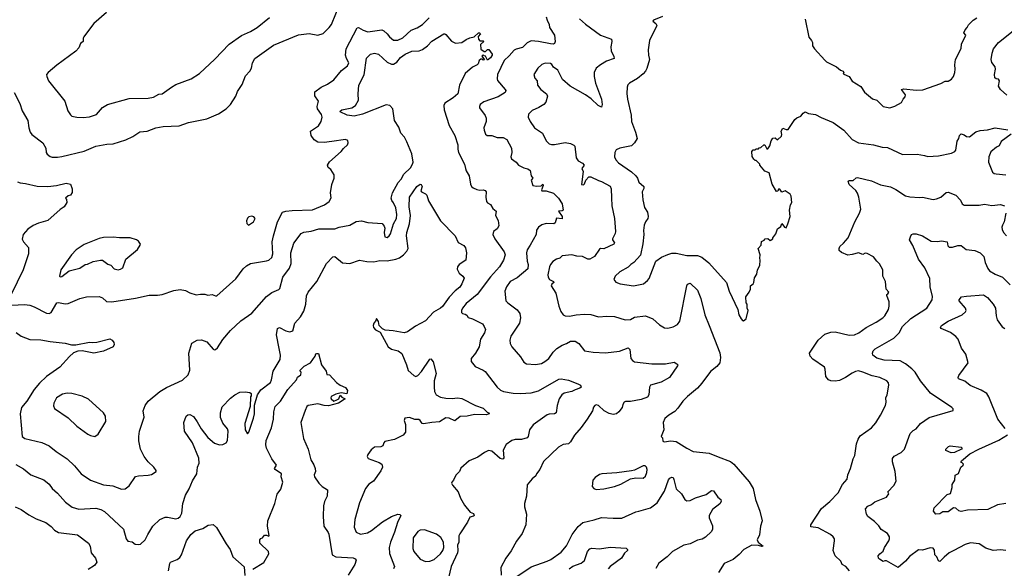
# Model space of a CAD drawing. Extents: x 1863118 to 1989590, y 394482 to 532474.
# Tile 190 of 215: x 1956500 to 1965731, y 488049 to 493188. Entities that reach past the tile are written whole.
import ezdxf

# ---------------------------------------------------------------- set-up
doc = ezdxf.new("R2010")
doc.units = 0

msp = doc.modelspace()

# ---------------------------------------------------------------- linework, layer by layer
at = {"layer": '0CON20XD'}
for points in [[(1956447.5, 492505), (1956502, 492405), (1956524.3, 492334.3), (1956577.5, 492245), (1956584.2, 492175), (1956599.2, 492135), (1956614.5, 492114.5), (1956718, 492035), (1956744.3, 491985), (1956748, 491945), (1956758.8, 491928.8), (1956785, 491906.2), (1956805, 491900), (1956855, 491899.2), (1956895, 491905.7), (1957105, 491957.1), (1957215, 492002.9), (1957318.1, 492021.9), (1957375, 492027.1), (1957495, 492062.5), (1957560, 492095), (1957625, 492137.5), (1957695, 492144.3), (1957775, 492174), (1957845, 492187.5), (1957995, 492193.3), (1958083.9, 492226.1), (1958255, 492260), (1958365, 492306.2), (1958436.7, 492355), (1958475.8, 492394.2), (1958527, 492473), (1958542.9, 492517.1), (1958585, 492582.5), (1958616.4, 492663.6), (1958657.5, 492705), (1958672.5, 492735), (1958681.2, 492785), (1958703.8, 492825), (1958880.5, 492949.5), (1959115, 493046.7), (1959215, 493058.8), (1959293.9, 493043.9), (1959345, 493060), (1959402, 493115), (1959422, 493145), (1959505.6, 493344.4)], [(1957313.2, 493256.8), (1957195, 493153.3), (1957174.2, 493125.8), (1957101.2, 493028.8), (1957093.8, 493015), (1957094, 492985), (1957070, 492965), (1957053.3, 492925), (1957027, 492893), (1956847, 492763), (1956767.5, 492695), (1956752.5, 492675), (1956753.3, 492655), (1956770, 492615), (1956924, 492425), (1956952.5, 492335), (1956975, 492296.7), (1956987.5, 492285), (1957034.3, 492274.3), (1957095, 492271.4), (1957155, 492279.2), (1957220.5, 492299.5), (1957275, 492366), (1957322.5, 492395), (1957525, 492451.4), (1957705, 492454.2), (1957755, 492461.4), (1957805, 492490), (1957835, 492492.5), (1957922, 492558), (1957965, 492582.5), (1958106.8, 492633.2), (1958185, 492684), (1958329.8, 492820.2), (1958465, 492960.8), (1958578.8, 493041.2), (1958665, 493078.6), (1958726, 493115), (1958841.1, 493208.9)], [(1959427.7, 492047.7), (1959355, 492037.5), (1959295, 492042), (1959261.7, 492061.7), (1959232, 492105), (1959226.7, 492145), (1959300, 492195), (1959325, 492233.3), (1959334.2, 492275), (1959329.1, 492299.1), (1959292, 492355), (1959290, 492375), (1959300, 492425), (1959266.2, 492475), (1959266.4, 492513.6), (1959325, 492557.1), (1959386.4, 492583.6), (1959445.8, 492624.2), (1959518.3, 492711.7), (1959573.6, 492756.4), (1959586.2, 492785), (1959564.2, 492824.2), (1959555.7, 492855), (1959560.6, 492915), (1959665, 493111.2), (1959675, 493114), (1959719.3, 493089.3), (1959765, 493075.6), (1959895, 493092.9), (1959915, 493085.8), (1959945.7, 493055), (1959967, 493027), (1960005, 492997.5), (1960045, 492995.6), (1960092.2, 493017.8), (1960169.8, 493090.2), (1960225, 493111.9), (1960277.3, 493142.7), (1960337.8, 493205)], [(1961436.4, 493215), (1961446, 493184), (1961464.3, 493145), (1961466.2, 493115), (1961514.3, 493045), (1961520.8, 492985), (1961515, 492966.7), (1961500, 492960), (1961475, 492960.9), (1961365, 492984.2), (1961295, 492989.1), (1961259.1, 492970.9), (1961215, 492927.5), (1961155, 492913.6), (1961135, 492902.2), (1961090.4, 492849.6), (1961042.2, 492805), (1960979.3, 492675), (1960975.5, 492635.5), (1960979.8, 492619.8), (1961052.5, 492535), (1961058, 492525), (1961051.2, 492505), (1960986, 492465), (1960852.2, 492417.8), (1960817.5, 492395), (1960809.2, 492375), (1960812.1, 492362.1), (1960865, 492291.4), (1960874.6, 492265), (1960873.2, 492235), (1960852.7, 492175), (1960853.6, 492153.6), (1960865.8, 492115), (1960883.6, 492103.6), (1960895, 492103.3), (1960925, 492103.6), (1960975, 492084.7), (1961033.3, 492085), (1961065.8, 492065), (1961111.2, 491985), (1961113.8, 491945), (1961104, 491905), (1961110.8, 491885), (1961155, 491853.8), (1961176.7, 491825), (1961225, 491801.2), (1961265, 491791.4), (1961286.2, 491775), (1961296.1, 491726.1), (1961310, 491705), (1961293.8, 491685), (1961312, 491635), (1961345, 491627.7), (1961388.3, 491631.7), (1961405, 491646.2), (1961407.1, 491635), (1961390.8, 491595), (1961395, 491586.7), (1961435, 491583.8), (1961505, 491564.2), (1961552.5, 491515), (1961586.7, 491465), (1961596.1, 491403.9), (1961585, 491397.5), (1961550, 491395), (1961585.6, 491345.6), (1961586, 491324), (1961531.2, 491328.8), (1961520, 491285), (1961507.5, 491275), (1961435, 491280), (1961395, 491265.8), (1961363.3, 491245), (1961343.6, 491216.4), (1961341.2, 491175), (1961286.1, 491076.1), (1961258.5, 491031.5), (1961251.2, 491005), (1961257.2, 490927.2), (1961266.3, 490893.7), (1961262.5, 490855), (1961165, 490770.4), (1961098.6, 490735), (1961064.4, 490685), (1961049.2, 490645), (1961058.8, 490555), (1961076.7, 490535), (1961165, 490471.2), (1961187.5, 490435), (1961195.7, 490395.7), (1961184.2, 490345), (1961104.2, 490225), (1961094.2, 490185), (1961098, 490155), (1961113.8, 490125), (1961195, 490028.8), (1961225, 489981.2), (1961250, 489965), (1961335, 489958.1), (1961391.3, 489968.7), (1961424.5, 489985.5), (1961460, 490015), (1961502.5, 490075), (1961535, 490107.1), (1961585, 490138.6), (1961625.4, 490154.6), (1961665, 490175.6), (1961708, 490178), (1961742, 490155), (1961795, 490086.7), (1961875, 490072.5), (1961992.7, 490067.3), (1962123.2, 490083.2), (1962205, 490115.8), (1962219.1, 490099.1), (1962228.6, 490015), (1962244.5, 489994.5), (1962264.5, 489984.5), (1962425, 489964.5), (1962555, 489963.1), (1962635, 489978.6), (1962661.2, 489965), (1962668.8, 489955), (1962666.2, 489945), (1962592.8, 489837.2), (1962515, 489791.9), (1962413.8, 489765), (1962404, 489745), (1962397.5, 489675), (1962385, 489651.4), (1962325, 489631.1), (1962225, 489612.9), (1962179.5, 489610.5), (1962166.1, 489603.9), (1962156, 489585), (1962147.5, 489555), (1962116.6, 489513.4), (1962095, 489496.5), (1962065, 489490), (1962025, 489498.5), (1961978, 489525), (1961925, 489574), (1961905, 489578.8), (1961892.5, 489575), (1961880.5, 489559.5), (1961868.8, 489525), (1961818.6, 489445), (1961762.8, 489367.2), (1961700, 489295), (1961665, 489232.5), (1961643.9, 489216.1), (1961595, 489208), (1961551.2, 489185), (1961411.2, 489048.8), (1961376.2, 488975), (1961346.2, 488935), (1961338.8, 488915), (1961305, 488888), (1961258.3, 488831.7), (1961251.2, 488725), (1961233.8, 488655), (1961233.8, 488625), (1961251.2, 488555), (1961244.2, 488455.8), (1961212, 488375), (1961158.1, 488301.9), (1961107, 488213), (1961056.7, 488145), (1961010, 488055), (1961012.5, 487985)], [(1962525, 493218.2), (1962442.5, 493185), (1962436.2, 493175), (1962465, 493153.3), (1962473.3, 493135), (1962405.7, 492994.3), (1962391.9, 492905), (1962394.4, 492855), (1962405.7, 492814.3), (1962378.3, 492731.7), (1962365.8, 492705), (1962345, 492680.8), (1962292.2, 492637.8), (1962216.6, 492593.4), (1962202.2, 492577.8), (1962196, 492556), (1962193, 492497), (1962198.6, 492445), (1962231.4, 492295), (1962234.6, 492234.6), (1962274.3, 492135), (1962288, 492075), (1962264, 492035), (1962235, 492007.1), (1962125, 491984.3), (1962092.1, 491967.9), (1962078, 491945), (1962077.5, 491905), (1962088, 491875), (1962115, 491846.2), (1962234.3, 491764.3), (1962276.6, 491726.6), (1962292, 491705), (1962305.7, 491665), (1962350.9, 491625), (1962351.5, 491608.5), (1962335.6, 491574.4), (1962341.1, 491501.1), (1962359.1, 491429.1), (1962386.7, 491386.7), (1962393.1, 491345), (1962389.5, 491325), (1962366.4, 491295), (1962354.4, 491265), (1962348.6, 491215), (1962352.5, 491175), (1962340.6, 491089.4), (1962318.7, 490981.3), (1962258, 490915), (1962228, 490895), (1962205, 490869.2), (1962126.2, 490825), (1962083.3, 490785), (1962070, 490755), (1962089.3, 490729.3), (1962130, 490715), (1962255, 490694.3), (1962346.7, 490715), (1962385.5, 490744.5), (1962400, 490765), (1962463.4, 490926.6), (1962515.6, 490964.4), (1962575, 490989.2), (1962615, 491000), (1962655, 491000.8), (1962755, 490980), (1962855, 490979.4), (1962895, 490962.5), (1962959.8, 490909.8), (1963127.3, 490727.3), (1963151.2, 490645)], [(1963863.3, 493195), (1963896.7, 493025), (1963922.5, 492995), (1963932.5, 492975), (1963933.3, 492945), (1963952.5, 492915), (1964049.5, 492809.5), (1964063.3, 492795), (1964156.4, 492746.4), (1964195, 492716), (1964220, 492705), (1964227.5, 492695), (1964220, 492685), (1964227, 492677), (1964277.7, 492657.7), (1964305, 492613.8), (1964385, 492563.8), (1964420.3, 492510.3), (1964495, 492446.2), (1964535, 492434), (1964595, 492376.2), (1964657.7, 492362.3), (1964705, 492378), (1964766.9, 492413.1), (1964783.8, 492445), (1964802.9, 492465), (1964803.1, 492485), (1964767.5, 492535), (1964789.2, 492540.8), (1964905, 492527.9), (1964968.5, 492531.5), (1965135, 492590.6), (1965175, 492612.9), (1965205, 492612), (1965235, 492630), (1965255.8, 492655), (1965267.5, 492695), (1965271.2, 492725), (1965266.2, 492765), (1965273.6, 492816.4), (1965325, 492920), (1965330.7, 492959.3), (1965370, 493045), (1965352.5, 493065), (1965362.5, 493095), (1965383.6, 493116.4), (1965395, 493140), (1965440, 493185), (1965473.8, 493206.2)], [(1961746.8, 493196.8), (1961805, 493146.2), (1961944.2, 493044.2), (1962047, 493007), (1962052.9, 492985), (1962041.9, 492935), (1962045, 492897.5), (1962070.8, 492845), (1962073.8, 492825), (1962000.5, 492799.5), (1961944.7, 492765.3), (1961904.4, 492735), (1961884.6, 492695.4), (1961885.6, 492655), (1961898.1, 492595), (1961954.3, 492445), (1961960.8, 492395), (1961955, 492370), (1961923.8, 492385), (1961857.4, 492447.4), (1961803.6, 492483.6), (1961660, 492565), (1961589.7, 492629.7), (1961545.3, 492715.3), (1961504.2, 492744.2), (1961490.3, 492770.3), (1961475, 492778.1), (1961425, 492781.9), (1961395, 492768.1), (1961358.6, 492735), (1961321.4, 492675), (1961330.2, 492640.2), (1961351.4, 492615), (1961354.4, 492575), (1961387.1, 492535), (1961440, 492495), (1961448.3, 492471.7), (1961431.4, 492415), (1961415, 492394.3), (1961367.5, 492365), (1961305, 492338.1), (1961271.2, 492305), (1961267.5, 492275), (1961284.4, 492235), (1961327.5, 492175), (1961402.9, 492125), (1961434.2, 492055), (1961465, 492026), (1961485, 492019.2), (1961515, 492019.2), (1961615, 492037.5), (1961665, 492028), (1961695, 492013.3), (1961703.3, 492005), (1961716.7, 491895), (1961736.6, 491866.6), (1961775, 491845.5), (1961792, 491825), (1961770, 491795), (1961781.9, 491765), (1961765.7, 491645.7), (1961785, 491640.6), (1961795, 491650), (1961808.5, 491685), (1961835, 491717.2), (1961855, 491715.3), (1961925, 491681.1), (1961953.6, 491673.6), (1962035, 491628.8), (1962045, 491602.5), (1962049.1, 491519.1), (1962052.1, 491445), (1962075, 491327.5), (1962084.5, 491205), (1962082.2, 491185), (1962058, 491135), (1962058, 491125), (1962077.8, 491097.8), (1962071.4, 491085), (1961975, 491042.1), (1961945, 491044.4), (1961935, 491039.4), (1961888.7, 490971.3), (1961845, 490944), (1961825, 490944.2), (1961775, 490971.5), (1961723.8, 490973.8), (1961675, 490986.5), (1961585, 490975.5), (1961565, 490955.7), (1961533.3, 490945), (1961497.3, 490922.7), (1961476.2, 490895), (1961467.7, 490872.3), (1961452.3, 490797.7), (1961453.8, 490775), (1961468, 490755), (1961503.3, 490735), (1961506.2, 490725), (1961489.7, 490710.3), (1961484, 490695), (1961526.2, 490625), (1961553.8, 490505), (1961573.8, 490455), (1961595, 490423.3), (1961615, 490413.8), (1961655, 490412), (1961717.6, 490422.4), (1961795, 490428.9), (1961855, 490425.6), (1961925, 490405.7), (1962005, 490412.5), (1962075, 490407.1), (1962175, 490377.5), (1962225, 490379.2), (1962265, 490402), (1962366.1, 490413.9), (1962435, 490386), (1962499.5, 490329.5), (1962545, 490303.3), (1962575, 490300), (1962625, 490311.2), (1962665.8, 490334.2), (1962688, 490365), (1962753.9, 490696.1), (1962760.7, 490709.3), (1962785, 490720), (1962855.8, 490655), (1962886.3, 490576.3), (1962921.9, 490425), (1962965, 490323.3), (1963064, 490066), (1963070.8, 490025), (1963064.2, 489975), (1963035, 489938), (1962975, 489892.5), (1962896.4, 489783.6), (1962854.4, 489735.6), (1962760.7, 489659.3), (1962716, 489615), (1962670.3, 489549.7), (1962640.9, 489519.1), (1962586.2, 489485), (1962548.3, 489451.7), (1962531.2, 489415), (1962538.8, 489345), (1962512.5, 489285), (1962525, 489270), (1962530, 489240), (1962543.3, 489233.3), (1962605, 489242), (1962655, 489236), (1962753, 489173), (1962815, 489144), (1962965, 489128.8), (1963046.7, 489093.3), (1963165, 489050), (1963196.2, 489025), (1963340.3, 488860.3), (1963377.9, 488797.9), (1963398, 488695), (1963437.5, 488585), (1963460.8, 488495), (1963445.8, 488445), (1963437, 488363), (1963414, 488315), (1963422, 488295), (1963470, 488255), (1963458.3, 488251.7), (1963425, 488263.5), (1963365, 488266), (1963290, 488225), (1963245, 488176.7), (1963188.3, 488131.7), (1963103.3, 488095), (1963050.9, 488009.1)], [(1956467.1, 490257.1), (1956514.4, 490224.4), (1956595, 490193.5), (1956698.5, 490188.5), (1956785, 490172.9), (1956925, 490158.8), (1956985, 490143.3), (1957025, 490143.3), (1957155, 490168.8), (1957185, 490163.3), (1957223.6, 490166.4), (1957345, 490198.8), (1957365.7, 490185.7), (1957381.2, 490165), (1957386.2, 490145), (1957375, 490123.8), (1957285, 490082.5), (1957195, 490064), (1957085, 490086.2), (1957045, 490084), (1957005, 490066.2), (1956966.4, 490033.6), (1956875.3, 489934.7), (1956752.5, 489845), (1956685, 489784.3), (1956634.4, 489725), (1956567.1, 489615), (1956515.8, 489555), (1956504.4, 489495), (1956523.8, 489285), (1956547.5, 489265), (1956708.1, 489228.1), (1956775, 489196), (1956842, 489142), (1956945, 489075.8), (1957015, 489010), (1957076.2, 488935), (1957164.3, 488874.3), (1957285, 488831.4), (1957372.6, 488822.6), (1957455, 488790), (1957487.7, 488792.3), (1957527.3, 488822.7), (1957585, 488907.5), (1957615, 488916.7), (1957705, 488920), (1957735, 488927.5), (1957780, 488955), (1957780, 488965), (1957757.5, 488995), (1957703.3, 489045), (1957666.2, 489095), (1957632.5, 489165), (1957617.7, 489242.3), (1957615.8, 489284.2), (1957622.5, 489335), (1957666.2, 489465), (1957656.7, 489525), (1957676.7, 489575), (1957705.8, 489614.2), (1957815, 489703.8), (1957875, 489742.5), (1958025, 489811.1), (1958078.3, 489861.7), (1958095.6, 489905), (1958084.3, 490065), (1958115, 490158.8), (1958165, 490186), (1958205, 490190.8), (1958255, 490170), (1958315, 490102.5), (1958325, 490096.7), (1958335, 490100), (1958353.3, 490115), (1958405, 490193.3), (1958475, 490278), (1958572.6, 490367.4), (1958675, 490440), (1958815, 490594.2), (1958865, 490632.5), (1958929.7, 490660.3), (1958939.1, 490670.9), (1958967.5, 490775), (1959029.2, 490860.8), (1959046.2, 490903.8), (1959043.2, 491003.2), (1959070, 491095), (1959140, 491185), (1959165, 491198.5), (1959231.4, 491208.6), (1959305, 491228.9), (1959455, 491229.4), (1959495, 491244.4), (1959595, 491264.2), (1959655, 491297.5), (1959703.9, 491303.9), (1959765, 491290), (1959898.3, 491278.3), (1959916.7, 491255), (1959923.3, 491235), (1959916.7, 491195), (1959923.3, 491155), (1959945, 491147.5), (1959965, 491163.3), (1959975, 491182.5), (1960004.2, 491275), (1960032.9, 491325), (1960034.4, 491365), (1960026.5, 491425), (1960005, 491472), (1959988.1, 491495), (1959983.1, 491515), (1959994.5, 491565), (1960047.9, 491662.1), (1960076.7, 491693.3), (1960099.8, 491740.2), (1960165, 491801.1), (1960184.1, 491835), (1960187.9, 491855), (1960175, 491932.5), (1960129.5, 492045), (1960107.3, 492087.3), (1960074.7, 492124.7), (1960055, 492181.4), (1960014.7, 492244.7), (1959999.7, 492355), (1959969.4, 492385), (1959935, 492389.6), (1959715, 492302.1), (1959635, 492285.2), (1959569.2, 492295), (1959503.3, 492325), (1959506.2, 492335), (1959520, 492345), (1959613.9, 492363.9), (1959646.8, 492385), (1959675, 492434.2), (1959672.1, 492495), (1959678.3, 492575), (1959728.4, 492671.6), (1959752.9, 492827.1), (1959788, 492865), (1959825, 492874.6), (1959865, 492865.9), (1959945, 492791), (1959985, 492773.2), (1960005, 492772.4), (1960035, 492790), (1960071.6, 492835), (1960114, 492866), (1960175, 492893.4), (1960245, 492897.8), (1960275, 492908.1), (1960324.2, 492945), (1960363.1, 492986.9), (1960475, 493055.8), (1960485, 493057.5), (1960495, 493050.8), (1960547.2, 492987.2), (1960585, 492968.1), (1960645, 492975.6), (1960685, 493004.4), (1960720, 493020), (1960761.7, 493028.3), (1960800, 493065), (1960810, 493065), (1960820, 493055), (1960798.3, 493031.7), (1960800, 493005), (1960815, 492990), (1960845, 492990), (1960850, 492985), (1960820, 492955), (1960821.7, 492911.7), (1960855, 492890), (1960868.3, 492891.7), (1960885, 492910), (1960898.3, 492908.3), (1960930, 492865), (1960930, 492855), (1960915, 492830), (1960885, 492810), (1960868.3, 492848.3), (1960855, 492850), (1960845, 492860), (1960831.7, 492848.3), (1960858.3, 492811.7), (1960845, 492810), (1960835, 492820), (1960821.7, 492818.3), (1960807.5, 492805), (1960797.5, 492775), (1960787.5, 492765), (1960745, 492744), (1960675, 492683.3), (1960624.2, 492575), (1960606.2, 492495), (1960562.9, 492455), (1960484.6, 492405.4), (1960476.8, 492383.2), (1960480.9, 492345), (1960526.8, 492196.8), (1960578, 492105), (1960606.2, 492015), (1960606.5, 491975), (1960615.4, 491945.4), (1960671.4, 491835), (1960679.2, 491795), (1960685, 491772.5), (1960713.8, 491725), (1960727, 491647), (1960737, 491627), (1960752.4, 491612.4), (1960785, 491597.5), (1960815, 491592.5), (1960845.9, 491595.9), (1960865, 491587.5), (1960873.3, 491575), (1960868.8, 491525), (1960876.7, 491485), (1960884.2, 491474.2), (1960915, 491456.7), (1960935, 491420), (1960965.8, 491395), (1960961.2, 491355), (1960987.2, 491307.2), (1960991.3, 491258.7), (1960975, 491228.8), (1960941.2, 491205), (1960934.2, 491175), (1960954.2, 491135), (1961042.8, 491012.8), (1961050, 490985), (1961036.9, 490935), (1960997.8, 490872.2), (1960915, 490778.6), (1960787.4, 490612.6), (1960685, 490530), (1960652, 490485), (1960641.2, 490465), (1960641.2, 490445), (1960652.5, 490435), (1960675, 490430.8), (1960690.8, 490420.8), (1960705, 490398), (1960745, 490385.7), (1960839.6, 490339.6), (1960855.6, 490315.6), (1960865.7, 490285), (1960856.7, 490255), (1960818.6, 490195), (1960807.1, 490125), (1960772, 490065), (1960733.8, 490015), (1960731.2, 489985), (1960769.7, 489939.7), (1960845, 489906), (1960865, 489891.2), (1960976, 489745), (1961007.4, 489717.4), (1961035, 489704.4), (1961125, 489689.5), (1961195, 489685.6), (1961295, 489691.5), (1961365, 489710), (1961555, 489819.4), (1961575, 489823.1), (1961645, 489810), (1961733.8, 489776.2), (1961756.7, 489765), (1961763.3, 489745), (1961752.5, 489735), (1961707.9, 489722.1), (1961676.2, 489705), (1961605, 489689.2), (1961582.2, 489675), (1961557.8, 489635), (1961538.2, 489575), (1961529.2, 489505), (1961515, 489496.9), (1961465, 489493.1), (1961445, 489485.6), (1961315, 489392.5), (1961278.6, 489345), (1961268, 489285), (1961257.9, 489272.1), (1961205, 489255.6), (1961145, 489254.4), (1961115, 489247.1), (1961061.1, 489208.9), (1961033.2, 489156.8), (1961038, 489085), (1961032.5, 489075), (1961025, 489070), (1961005, 489078.8), (1960925, 489146.2), (1960895, 489151.2), (1960857.5, 489135), (1960795, 489088.8), (1960715, 489056.7), (1960635, 488987.5), (1960622.5, 488955), (1960587.7, 488922.3), (1960567.5, 488875), (1960550, 488855), (1960547.5, 488845), (1960556.4, 488826.4), (1960610, 488765), (1960633.3, 488705), (1960669.3, 488639.3), (1960722.5, 488575), (1960755, 488562.5), (1960761.2, 488545), (1960755, 488536.7), (1960721.4, 488528.6), (1960698.7, 488481.3), (1960625, 488372.5), (1960618.3, 488351.7), (1960618, 488295), (1960604, 488265), (1960608, 488215), (1960603.8, 488195), (1960546, 488065), (1960506.2, 487905)], [(1965753, 492483), (1965694.1, 492534.1), (1965677.5, 492565), (1965687, 492617), (1965675, 492630), (1965653, 492633), (1965643, 492643), (1965640, 492675), (1965648.8, 492725), (1965646.4, 492746.4), (1965615, 492787.5), (1965607.5, 492815), (1965615.8, 492875), (1965630, 492915), (1965675, 492973.8), (1965813.8, 493085)], [(1963151.2, 490645), (1963232.5, 490475), (1963242.5, 490425), (1963262.5, 490385), (1963275, 490370), (1963285, 490367.5), (1963310, 490385), (1963330, 490465), (1963320, 490485), (1963320, 490525), (1963310, 490535), (1963308.3, 490591.7), (1963340, 490635), (1963350, 490665), (1963350, 490695), (1963376.4, 490713.6), (1963382.5, 490725), (1963388.3, 490771.7), (1963410, 490805), (1963417.5, 490845), (1963440, 490885), (1963442.5, 490935), (1963437.5, 490955), (1963442.5, 490985), (1963422.5, 491045), (1963450, 491075), (1963455, 491110), (1963478.3, 491121.7), (1963490, 491135), (1963515, 491137.5), (1963535, 491120), (1963560, 491135), (1963560, 491145), (1963587.7, 491182.3), (1963605, 491230), (1963635, 491250), (1963645, 491280), (1963670, 491245), (1963685, 491240), (1963702.5, 491275), (1963722.5, 491345), (1963717, 491403), (1963727.5, 491455), (1963737.5, 491475), (1963732.5, 491535), (1963722.5, 491555), (1963675, 491586.7), (1963645, 491572.5), (1963625, 491600), (1963615, 491600), (1963606.4, 491583.6), (1963595, 491577.5), (1963555, 491647.5), (1963527.5, 491755), (1963485, 491770), (1963440, 491825), (1963440, 491835), (1963405, 491870), (1963395, 491870), (1963381.7, 491881.7), (1963368.3, 491908.3), (1963362.5, 491955), (1963375, 491970), (1963395, 491970), (1963405, 491980), (1963425, 491980), (1963431.7, 491988.3), (1963448.3, 491991.7), (1963475, 492017.5), (1963485, 492017.5), (1963505, 491980), (1963515, 491977.5), (1963533.9, 492006.1), (1963543.8, 492055), (1963562.3, 492077.7), (1963581.7, 492081.7), (1963605, 492062.5), (1963643, 492097), (1963646.4, 492113.6), (1963638.8, 492145), (1963655, 492172.5), (1963685, 492160), (1963705, 492160), (1963766.7, 492255), (1963785, 492270), (1963822.5, 492285), (1963845.8, 492314.2), (1963865, 492324), (1963895, 492310.6), (1963961.7, 492301.7), (1964015, 492272), (1964125, 492226.2), (1964225, 492154), (1964305.7, 492065.7), (1964365, 492034), (1964505, 492015.7), (1964585, 491992.9), (1964635, 491991.4), (1964775, 491924.2), (1964915, 491930), (1964982.5, 491915), (1965015, 491907.1), (1965115, 491912.9), (1965235, 491938), (1965267.5, 491955), (1965276.7, 491965), (1965288.3, 492051.7), (1965303.3, 492075), (1965310, 492105), (1965325, 492120), (1965355, 492110), (1965375, 492093.3), (1965405, 492092.5), (1965465, 492136.7), (1965505, 492150), (1965573, 492157), (1965645, 492176.2), (1965765, 492157.5)], [(1965796.2, 492115), (1965701.4, 492048.6), (1965683, 492007), (1965656.4, 491993.6), (1965605, 491951.2), (1965584.2, 491905), (1965581.2, 491855), (1965620.3, 491760.3), (1965635, 491748.8), (1965654.1, 491744.1), (1965745, 491735.7)], [(1956425, 490514.4), (1956545, 490518.9), (1956595, 490513.3), (1956635, 490499.4), (1956750.5, 490439.5), (1956775.5, 490434.5), (1956795, 490444), (1956847.5, 490535), (1956865, 490539.2), (1956925, 490528), (1956955, 490530), (1957065, 490575.8), (1957125, 490592), (1957245, 490593.8), (1957275, 490583.3), (1957315, 490550), (1957365, 490545.8), (1957585, 490578.6), (1957715, 490608), (1957793, 490607), (1957835, 490613.3), (1957945, 490650), (1958005, 490660), (1958055, 490652.5), (1958095, 490630), (1958155, 490611.2), (1958195, 490616.7), (1958235, 490616.7), (1958265, 490608.8), (1958305, 490613.3), (1958335, 490600), (1958349.3, 490600.7), (1958525, 490762), (1958594.2, 490855), (1958626.4, 490883.6), (1958663.3, 490905), (1958815, 490929.2), (1958835, 490936), (1958865, 490961.2), (1958874.4, 490995.6), (1958866.6, 491106.6), (1958878.5, 491165), (1958918.5, 491295), (1958965, 491384), (1958995, 491394.3), (1959055, 491400.6), (1959245, 491407.1), (1959357.5, 491455), (1959400, 491485), (1959419.3, 491520.7), (1959412.5, 491565), (1959427.5, 491645), (1959447.5, 491705), (1959447.5, 491735), (1959417.5, 491785), (1959392.5, 491805), (1959386.7, 491825), (1959404.1, 491855.9), (1959515, 491953.3), (1959535, 491983.3), (1959573.3, 492015), (1959580, 492035), (1959576.4, 492056.4), (1959555, 492066.2), (1959427.7, 492047.7)], [(1956479.1, 491669.1), (1956505, 491659.2), (1956554.3, 491654.3), (1956665, 491628.6), (1956764.3, 491624.3), (1956845, 491635.7), (1956934.2, 491655.8), (1956975, 491646.7), (1956993.3, 491605), (1956991.7, 491568.3), (1956976.4, 491543.6), (1956953, 491537), (1956930, 491515), (1956940, 491505), (1956942.5, 491475), (1956917.5, 491435), (1956878.3, 491411.7), (1956763.2, 491306.8), (1956675, 491282.5), (1956625, 491262), (1956576.2, 491225), (1956533.8, 491175), (1956523.9, 491133.9), (1956535, 491107.5), (1956583.3, 491055), (1956582, 490995), (1956534, 490845), (1956420, 490615)], [(1958931.7, 490108.3), (1958908.9, 490235), (1958915.8, 490294.2), (1958935, 490306), (1958995, 490274.3), (1959033, 490263), (1959059.2, 490275), (1959078.6, 490345), (1959131.1, 490405), (1959162.7, 490457.3), (1959183.5, 490525), (1959188.6, 490601.4), (1959204.3, 490635.7), (1959286, 490735), (1959376.2, 490905), (1959434.2, 490965.8), (1959455, 490970), (1959525, 490911.2), (1959595, 490905.8), (1959685, 490935.7), (1959755, 490923.5), (1959818.9, 490921.1), (1959875, 490931.5), (1959945, 490929.5), (1960025.3, 490944.7), (1960061.6, 490958.4), (1960098.1, 490985), (1960130.9, 491019.1), (1960141.5, 491045), (1960127.3, 491162.7), (1960130.9, 491195), (1960154.7, 491275.3), (1960162.7, 491355), (1960152.7, 491435), (1960154.6, 491525), (1960223.1, 491625), (1960255, 491649.2), (1960265, 491643.3), (1960274, 491625), (1960260, 491585), (1960267.5, 491575), (1960305, 491558), (1960315.5, 491545.5), (1960333, 491493), (1960444.5, 491304.5), (1960583, 491163), (1960612.2, 491102.2), (1960665, 491073.8), (1960680.3, 491050.3), (1960688.6, 491005), (1960681.2, 490935), (1960620, 490895), (1960605.5, 490874.5), (1960601.3, 490851.3), (1960620, 490815), (1960656, 490785), (1960665.7, 490765.7), (1960645.7, 490715), (1960625, 490682.9), (1960581.3, 490648.7), (1960525, 490588.9), (1960465, 490503.1), (1960444.3, 490485), (1960380.6, 490449.4), (1960305, 490367.3), (1960211.9, 490318.1), (1960135, 490264.5), (1960105, 490256.4), (1960002.5, 490275), (1959925, 490281.2), (1959901.7, 490291.7), (1959870, 490325), (1959865, 490360), (1959845, 490390), (1959837, 490363), (1959820, 490345), (1959812.5, 490325), (1959817.5, 490305), (1959835, 490283.3), (1959880, 490260), (1959953.7, 490123.7), (1959985, 490103.1), (1960047.5, 490085), (1960082.5, 490062.5), (1960125.5, 489955.5), (1960142.7, 489902.7), (1960195, 489855.5), (1960215, 489846.5), (1960231.9, 489855), (1960268.1, 489891.9), (1960345, 490007.5), (1960355, 490012.5), (1960375, 489982.5), (1960404.2, 489875), (1960385.7, 489805), (1960384.3, 489745), (1960390, 489705), (1960405, 489674), (1960443.7, 489653.7), (1960495, 489642.5), (1960555, 489640.6), (1960605, 489646.9), (1960645, 489639.2), (1960773.4, 489573.4), (1960845, 489549.2), (1960881.7, 489511.7), (1960897.5, 489505), (1960900, 489495), (1960873, 489487), (1960765, 489490.5), (1960695, 489473.5), (1960630.4, 489469.6), (1960578.8, 489431.2), (1960525, 489455.6), (1960495, 489458.6), (1960435, 489422.5), (1960364.2, 489415.8), (1960285, 489401.1), (1960274.6, 489404.6), (1960255, 489434), (1960241.7, 489441.7), (1960205, 489443.1), (1960155, 489461.2), (1960110, 489455), (1960103.3, 489435), (1960117.5, 489395), (1960117.5, 489325), (1960095, 489297.5), (1960015, 489256.7), (1959923.9, 489236.1), (1959912.5, 489225), (1959903, 489197), (1959885, 489187.5), (1959825, 489183.8), (1959795, 489158), (1959764, 489115), (1959758.8, 489095), (1959768.3, 489078.3), (1959870.5, 489040.5), (1959893.8, 489023.8), (1959900, 488995), (1959886.6, 488963.4), (1959815.8, 488865), (1959772.3, 488837.7), (1959742, 488798), (1959686.6, 488663.4), (1959642.6, 488507.4), (1959635.6, 488435), (1959655, 488386.2), (1959695, 488369.4), (1959762, 488382), (1959798.3, 488401.7), (1959902, 488485), (1959985.5, 488534.5), (1960045, 488555.8), (1960065, 488553.3), (1960073.3, 488545), (1960040.7, 488479.3), (1960012.9, 488387.1), (1959975.4, 488294.6), (1959963.6, 488245), (1959968, 488188), (1960012.5, 488065), (1960005.8, 488044.2)], [(1964280, 488025), (1964244.3, 488065), (1964211.2, 488085), (1964197.1, 488117.1), (1964143.8, 488165), (1964126, 488215), (1964140, 488305), (1964138.8, 488325), (1964126.7, 488345), (1964102.5, 488365), (1963985, 488428.9), (1963916, 488436), (1963917.5, 488455), (1964018.3, 488608.3), (1964095, 488675.8), (1964172.7, 488757.3), (1964215, 488832.5), (1964256.7, 488885), (1964262.5, 488925), (1964290, 488985), (1964313.8, 489075), (1964328.8, 489105), (1964346.2, 489215), (1964360.5, 489259.5), (1964380.3, 489289.7), (1964485, 489366.2), (1964527.3, 489412.7), (1964571.2, 489485), (1964615.6, 489574.4), (1964624, 489605), (1964620, 489645), (1964632.5, 489675), (1964648, 489765), (1964646.2, 489785), (1964630, 489805), (1964565, 489835.6), (1964492, 489852), (1964405, 489887.8), (1964365, 489897.5), (1964335, 489892.2), (1964305, 489878.1), (1964242, 489835), (1964185, 489808.1), (1964145, 489800.6), (1964105, 489804.3), (1964081.2, 489815), (1964058.6, 489845), (1964051.4, 489915), (1964043.6, 489933.6), (1963935, 490007.1), (1963909.2, 490035), (1963905.8, 490064.2), (1963984.6, 490185.4), (1964047.4, 490242.6), (1964105, 490261.9), (1964145, 490265.6), (1964275, 490231.9), (1964325, 490235.6), (1964366, 490255), (1964434.6, 490305.4), (1964528.8, 490355), (1964591.2, 490395), (1964610.8, 490415), (1964644, 490475), (1964652, 490505), (1964650.6, 490545), (1964630, 490605), (1964630, 490615), (1964640, 490620), (1964646.7, 490635), (1964623, 490663), (1964616.7, 490735), (1964593.3, 490785), (1964592.5, 490845), (1964560.7, 490900.7), (1964535, 490927.5), (1964505.8, 490965.8), (1964445, 490998.8), (1964425, 491001.2), (1964405, 490988.8), (1964365, 491004), (1964305, 490987.5), (1964265, 490984), (1964205, 491006.2), (1964183.8, 491025), (1964181.2, 491045), (1964190, 491065), (1964224.5, 491095.5), (1964265.6, 491145), (1964328.9, 491295), (1964373.1, 491375), (1964384.4, 491415), (1964367.2, 491527.2), (1964355, 491563.8), (1964337.6, 491587.6), (1964276.7, 491645), (1964267.5, 491675), (1964275, 491682.5), (1964315, 491682.5), (1964341.7, 491708.3), (1964355, 491711.2), (1964485, 491678), (1964570.3, 491640.3), (1964665, 491622.5), (1964715, 491599.2), (1964805, 491538), (1964845, 491529.2), (1964935.7, 491524.3), (1964965, 491525.8), (1965064.2, 491504.2), (1965095, 491509.2), (1965135, 491526), (1965185, 491568.8), (1965205, 491573.3), (1965275, 491543.3), (1965318.8, 491498.8), (1965334.2, 491464.2), (1965355, 491450), (1965495, 491451.1), (1965545, 491460), (1965615, 491449.2), (1965695, 491455.8), (1965732.5, 491445)], [(1965744.2, 491375), (1965728.6, 491295), (1965712.5, 491265), (1965709.2, 491245), (1965711.7, 491221.7), (1965724, 491195), (1965752.5, 491165)], [(1958645, 491262.5), (1958692.5, 491295), (1958706.7, 491325), (1958695, 491342.5), (1958675, 491347.5), (1958648.3, 491341.7), (1958635, 491330), (1958627.5, 491305), (1958628.3, 491278.3), (1958645, 491262.5)], [(1965745.9, 488215.9), (1965695, 488221.2), (1965625, 488217.1), (1965557.3, 488237.3), (1965495, 488278.8), (1965415, 488288.8), (1965365, 488272), (1965257.5, 488215), (1965215, 488194), (1965165.5, 488154.5), (1965125, 488111.2), (1965115, 488117.5), (1965098, 488155), (1965078.8, 488175), (1965075, 488220), (1965065, 488236.7), (1965035, 488241.2), (1964965, 488220), (1964925, 488221.2), (1964840.6, 488159.4), (1964805.8, 488114.2), (1964735, 488056.7), (1964625, 488117.5), (1964610.7, 488119.3), (1964595, 488112.5), (1964560, 488135), (1964550, 488145), (1964547.5, 488165), (1964562.5, 488185), (1964595, 488208.8), (1964608.1, 488245), (1964648.6, 488305), (1964655.8, 488325), (1964654.2, 488344.2), (1964635, 488373.8), (1964575, 488413.8), (1964555.3, 488445.3), (1964515, 488487.5), (1964452.5, 488535), (1964438, 488555), (1964430, 488605), (1964450.2, 488629.8), (1964485, 488646.5), (1964518.1, 488671.9), (1964625, 488713.8), (1964647.5, 488745), (1964640, 488765), (1964695.4, 488824.6), (1964715.7, 488865), (1964708.5, 488955), (1964681.8, 489045), (1964681.7, 489078.3), (1964699.3, 489100.7), (1964765, 489132.9), (1964795, 489166), (1964848.7, 489311.3), (1964875, 489338.8), (1964904, 489356), (1964945, 489404.2), (1965027.6, 489462.4), (1965251.7, 489528.3), (1965251.7, 489541.7), (1965240, 489555), (1965039.5, 489689.5), (1964945, 489805.8), (1964895.6, 489885), (1964865, 489918.6), (1964805, 489964.2), (1964753.2, 489993.2), (1964605, 489999.1), (1964536.2, 490016.2), (1964498.8, 490045), (1964496, 490065), (1964501.2, 490085), (1964521.2, 490105), (1964694.6, 490205.4), (1964745.4, 490254.6), (1964775, 490314.2), (1964855, 490388.6), (1965003.7, 490486.3), (1965055.7, 490565), (1965058.9, 490595), (1965037.1, 490685), (1965031.8, 490765), (1964987.1, 490865), (1964927.5, 490945), (1964873.6, 491073.6), (1964841.2, 491125), (1964852.5, 491155), (1964860, 491175), (1964877, 491183), (1964905, 491181.2), (1964965, 491163.8), (1965045, 491114), (1965105, 491109.2), (1965143, 491117), (1965195, 491106), (1965200.9, 491070.9), (1965215, 491058.6), (1965245, 491057.5), (1965295, 491072), (1965325, 491073.3), (1965374.1, 491034.1), (1965455, 491026), (1965503.3, 491005), (1965539.7, 490969.7), (1965550, 490915), (1965575, 490856.2), (1965592.5, 490835), (1965643.8, 490803.8), (1965715, 490777.5), (1965785.5, 490705.5)], [(1956878.3, 490778.3), (1956895, 490782.5), (1956962.8, 490837.2), (1957065, 490860), (1957115, 490894.4), (1957135, 490897.5), (1957188.3, 490921.7), (1957256.4, 490936.4), (1957275, 490935.5), (1957325, 490896.7), (1957355, 490887.3), (1957385.5, 490855.5), (1957424.1, 490845.9), (1957445, 490850), (1957466.2, 490865), (1957495.9, 490944.1), (1957604.2, 491035.8), (1957630, 491075), (1957632.5, 491085), (1957615, 491113.3), (1957595, 491126.2), (1957535, 491143.8), (1957435, 491144), (1957375, 491152), (1957285, 491147.5), (1957245, 491140), (1957105, 491084), (1957028.3, 491031.7), (1956986, 490985), (1956886.2, 490845), (1956873, 490787), (1956878.3, 490778.3)], [(1965738.9, 489358.9), (1965669.2, 489445), (1965586.6, 489656.6), (1965565.5, 489685.5), (1965515, 489716.7), (1965410.7, 489760.7), (1965361.2, 489801.2), (1965300, 489825), (1965296.7, 489835), (1965303.8, 489855), (1965393.3, 489975), (1965370, 490055), (1965330, 490110), (1965296.9, 490195), (1965275, 490219.4), (1965225, 490258.1), (1965140, 490295), (1965133.8, 490305), (1965142.5, 490325), (1965203.8, 490365), (1965335, 490424.3), (1965368.2, 490451.8), (1965372.9, 490465), (1965365.7, 490485), (1965306.7, 490555), (1965307.5, 490565), (1965329.3, 490590.7), (1965375, 490599.2), (1965535, 490610.6), (1965572, 490585), (1965627.3, 490525), (1965646.9, 490485), (1965653.1, 490415), (1965665, 490376.7), (1965710.3, 490310.3), (1965734.4, 490294.4)], [(1956462.8, 489022.8), (1956535, 488980.8), (1956605, 488925.8), (1956725, 488878), (1956775, 488836.2), (1956805.6, 488795.6), (1956853.6, 488753.6), (1956929.1, 488669.1), (1956992.4, 488622.4), (1957055, 488603.1), (1957215, 488612.9), (1957259.7, 488599.7), (1957295, 488580), (1957472.5, 488415), (1957496.7, 488325), (1957513.9, 488303.9), (1957555, 488296.7), (1957583.9, 488273.9), (1957615, 488271.2), (1957633.9, 488276.1), (1957675, 488316.7), (1957701.4, 488365), (1957747.5, 488445), (1957815, 488505.7), (1957865, 488527.1), (1957885, 488529.2), (1957965, 488511.2), (1957985, 488518), (1958004.3, 488535.7), (1958019.2, 488565), (1958028, 488655), (1958055.8, 488735), (1958087.9, 488792.1), (1958120.7, 488869.3), (1958160.6, 488935), (1958168.1, 488995), (1958183.3, 489035), (1958179.3, 489079.3), (1958118.8, 489225), (1958046.2, 489335), (1958040, 489415), (1958060, 489475), (1958075, 489486.7), (1958095, 489490), (1958129.5, 489469.5), (1958165, 489422.5), (1958202.5, 489355), (1958263.3, 489275), (1958325, 489220), (1958374.2, 489204.2), (1958405, 489207.5), (1958435, 489224.2), (1958448.6, 489245), (1958454.3, 489334.3), (1958449.2, 489355), (1958405, 489410), (1958381.7, 489461.7), (1958382, 489505), (1958399.3, 489560.7), (1958476.1, 489643.9), (1958516.4, 489673.6), (1958565, 489697.5), (1958615, 489703.3), (1958657, 489697), (1958670, 489685), (1958670, 489665), (1958662.5, 489655), (1958660, 489565), (1958611.2, 489405), (1958613.3, 489346.7), (1958635, 489310), (1958646.7, 489325), (1958692.9, 489455), (1958701.4, 489495), (1958701.7, 489578.3), (1958730, 489675), (1958760, 489720), (1958850.7, 489789.3), (1958861.9, 489815), (1958876.7, 489895), (1958942.2, 490005), (1958945.6, 490045), (1958931.7, 490108.3)], [(1958685, 488040), (1958788.3, 488101.7), (1958836.2, 488185), (1958833.3, 488205), (1958750, 488285), (1958750, 488315), (1958761.7, 488328.3), (1958776.7, 488333.3), (1958795, 488360), (1958815, 488360), (1958835, 488350), (1958840, 488355), (1958823.3, 488445), (1958827.7, 488492.3), (1958891.9, 488655), (1958915, 488743.3), (1958948.9, 488791.1), (1958967.8, 488855), (1958950.6, 488905), (1958955.8, 488935), (1958894.3, 488975), (1958890, 488985), (1958907.1, 489015), (1958863.2, 489073.2), (1958814.7, 489174.7), (1958807.3, 489205), (1958809.4, 489245), (1958860, 489365), (1958879.3, 489445), (1958882.7, 489515), (1958895.4, 489564.6), (1958945, 489614.4), (1959015.4, 489725), (1959096, 489814), (1959105, 489840), (1959135, 489860), (1959140, 489885), (1959130, 489895), (1959130, 489905), (1959167, 489943), (1959226.4, 489973.6), (1959270, 490035), (1959275, 490056.7), (1959285, 490062.5), (1959300, 490060), (1959330, 489955), (1959373.3, 489895), (1959380, 489865), (1959405, 489862.5), (1959468.8, 489788.8), (1959504.1, 489764.1), (1959555, 489742.5), (1959572.5, 489715), (1959567.5, 489682.5), (1959515, 489692.5), (1959465, 489681.2), (1959421.1, 489658.9), (1959415.8, 489645), (1959419.2, 489635), (1959445, 489616.2), (1959473.9, 489626.1), (1959493, 489637), (1959505, 489670), (1959521.2, 489651.2), (1959550, 489635), (1959490, 489595), (1959395, 489572.5), (1959355, 489573.6), (1959295, 489590.9), (1959205, 489575.6), (1959192.2, 489565), (1959175, 489528.8), (1959135.5, 489415), (1959160, 489265), (1959205.5, 489165.5), (1959229.4, 489065), (1959257.9, 489017.9), (1959268.9, 488985), (1959272.2, 488955), (1959262.2, 488925), (1959265, 488906.7), (1959304.2, 488845), (1959336.2, 488815), (1959386.7, 488783.3), (1959382.2, 488725), (1959358.8, 488675), (1959348.8, 488635), (1959344.6, 488535), (1959352.8, 488442.8), (1959392, 488385), (1959397.6, 488367.6), (1959428, 488175), (1959465, 488157.8), (1959626.7, 488146.7), (1959645, 488138.8), (1959653.8, 488125), (1959643.1, 488085), (1959580.5, 487985)], [(1957205, 489283.8), (1957236.2, 489305), (1957308, 489425), (1957306, 489475), (1957286.2, 489505), (1957145, 489632), (1957085, 489660.8), (1956990, 489685), (1956945, 489688.6), (1956900.3, 489679.7), (1956843.7, 489646.3), (1956820.8, 489595), (1956818.3, 489571.7), (1956826.7, 489545), (1956955, 489460), (1957035, 489382), (1957140, 489305), (1957165, 489292), (1957205, 489283.8)], [(1965745, 488655.6), (1965667.9, 488642.1), (1965575, 488600), (1965385, 488594.4), (1965325, 488581.8), (1965305, 488587.8), (1965275, 488612.5), (1965255, 488616.5), (1965205, 488578.8), (1965155, 488578.8), (1965125, 488560), (1965090, 488555), (1965067.5, 488585), (1965073.8, 488615), (1965195, 488741.2), (1965225, 488750), (1965243.3, 488805), (1965241.2, 488835), (1965265.8, 488875), (1965270, 488920), (1965301.7, 488938.3), (1965323.9, 488996.1), (1965346, 489015), (1965348, 489025), (1965335, 489036.2), (1965323.3, 489043.3), (1965328, 489055), (1965408.8, 489121.2), (1965491.4, 489165), (1965679.8, 489250.2), (1965760, 489300)], [(1965231.9, 489131.9), (1965183.9, 489153.9), (1965182.5, 489165), (1965208.6, 489191.4), (1965223.3, 489196.7), (1965325, 489184.4), (1965336.7, 489175), (1965330, 489165), (1965265, 489132.3), (1965231.9, 489131.9)], [(1961905, 488786.2), (1961975, 488794.4), (1962075, 488815.7), (1962135, 488838.1), (1962225, 488887.1), (1962275, 488896), (1962345.9, 488894.1), (1962367.3, 488912.7), (1962380, 488945), (1962382.5, 488975), (1962377, 488997), (1962365, 489010), (1962345, 489010), (1962265, 488968.8), (1962235, 488961.2), (1962097, 488943), (1961956.4, 488933.6), (1961935, 488926.7), (1961895, 488900), (1961873.3, 488875), (1961867.5, 488815), (1961882.5, 488795), (1961905, 488786.2)], [(1961105, 487936), (1961295, 488061.9), (1961445, 488114.2), (1961478.7, 488131.3), (1961575, 488201.4), (1961625, 488258.8), (1961678.6, 488365), (1961735, 488439.2), (1961780.7, 488479.3), (1961885, 488501.9), (1961955, 488525.8), (1962065, 488517.5), (1962145, 488520), (1962275, 488577.5), (1962305.6, 488584.4), (1962415, 488616.9), (1962477.3, 488662.7), (1962545, 488772), (1962583.1, 488876.9), (1962595, 488894.2), (1962615, 488904), (1962625, 488900), (1962632.3, 488882.3), (1962655, 488794.3), (1962705.4, 488745.4), (1962734.6, 488694.6), (1962755, 488682.2), (1962785, 488684.5), (1962835, 488708.1), (1962935, 488740.5), (1962985, 488778), (1963005, 488776), (1963045, 488716.7), (1963072.5, 488695), (1963076.7, 488675), (1963065, 488652.5), (1962995, 488601.2), (1962964, 488545), (1962963, 488523), (1962993.6, 488446.4), (1962994, 488415), (1962985.7, 488395), (1962928.3, 488341.7), (1962897.9, 488322.1), (1962855, 488313.1), (1962785, 488277.5), (1962725.9, 488265.9), (1962618.8, 488205), (1962571.2, 488155), (1962493, 488097), (1962465, 488047.5)], [(1956456.2, 488626.2), (1956515, 488600.8), (1956585, 488551.2), (1956655, 488511.2), (1956745, 488477.5), (1956795, 488440.8), (1956827.5, 488405), (1956865, 488384.4), (1957043, 488363), (1957146, 488285), (1957159.2, 488255), (1957170, 488195), (1957212, 488145), (1957224.2, 488105), (1957202.5, 488075), (1957143.3, 488036.7)], [(1957895.4, 488024.6), (1957906.2, 488095), (1957915, 488106.2), (1957975, 488130), (1958001.3, 488148.7), (1958016.2, 488173.8), (1958064.4, 488305), (1958105, 488366), (1958145, 488399.2), (1958217.7, 488422.3), (1958268.3, 488451.7), (1958315, 488460), (1958345, 488430), (1958435, 488277.5), (1958473.3, 488225), (1958496.7, 488155), (1958605, 488062.5), (1958611.7, 487981.7)], [(1960305, 488112.9), (1960345, 488114.3), (1960387.2, 488132.8), (1960445, 488183.8), (1960465.5, 488214.5), (1960475.5, 488244.5), (1960471.9, 488295), (1960447.4, 488337.4), (1960408.8, 488368.8), (1960295, 488408.1), (1960253, 488407), (1960231.2, 488395), (1960189.2, 488335), (1960184.2, 488235), (1960196, 488205), (1960255.5, 488135.5), (1960305, 488112.9)], [(1961652.2, 488045), (1961685, 488068.8), (1961765, 488095.7), (1961795, 488120.8), (1961822.9, 488207.1), (1961845, 488231.9), (1961865, 488238.9), (1961935, 488231.9), (1962035, 488245.5), (1962186, 488236), (1962197.5, 488225), (1962197.5, 488215), (1962170.7, 488189.3), (1962142.5, 488145), (1962035.7, 488064.3), (1962018, 488045)]]:
    msp.add_lwpolyline(points, dxfattribs=at)

doc.saveas('drawing.dxf')
